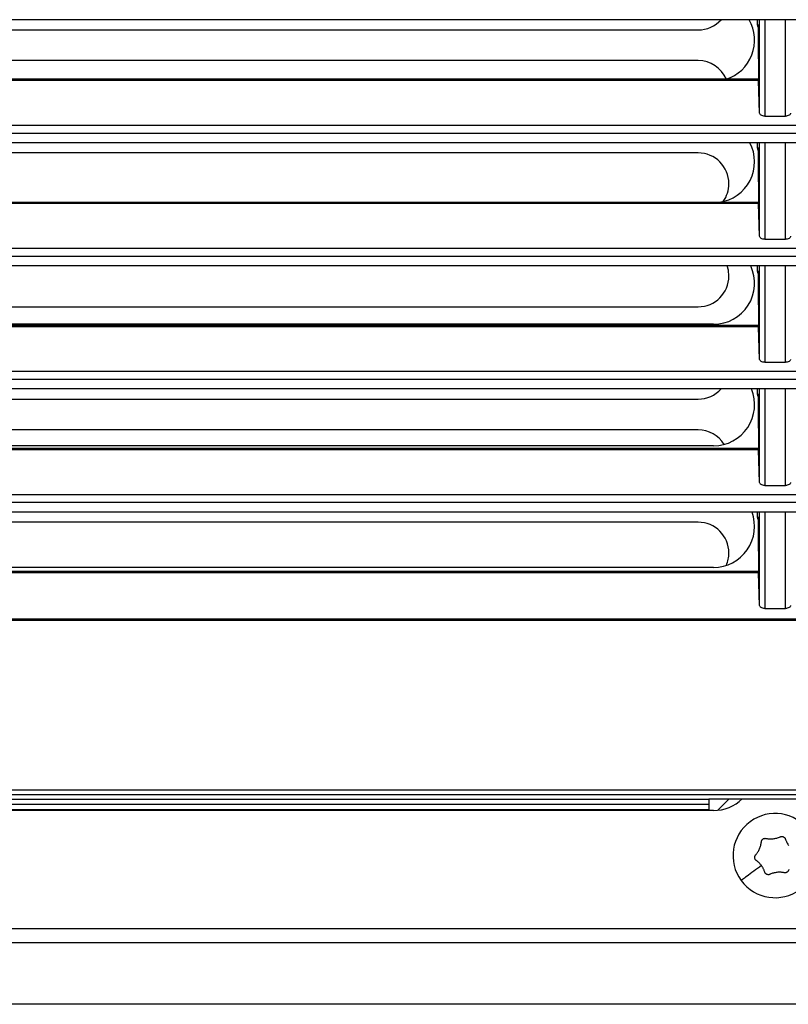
# Model space of a CAD drawing. Header units: millimetres. Extents: x 0 to 2794, y 0 to 2159.
# Tile 22 of 66: x 1018 to 1112, y 1239 to 1359. Entities that reach past the tile are written whole.
import ezdxf

# ---------------------------------------------------------------- set-up
doc = ezdxf.new("R2010")
doc.units = ezdxf.units.MM
doc.header["$LTSCALE"] = 10

msp = doc.modelspace()

# ---------------------------------------------------------------- linework, layer by layer
for p, q in [((1267.41, 1358.68), (953.13, 1358.68)), ((1108.14, 1358.05), (1108.14, 1358.68)), ((1108.38, 1347.28), (1108.38, 1358.68)), ((1108.38, 1358.05), (1108.38, 1358.68)), ((1109.01, 1358.68), (1109.01, 1346.93)), ((1111.53, 1346.93), (1111.53, 1358.68)), ((963.39, 1357.44), (1100.89, 1357.44)), ((1108.14, 1358.05), (1108.38, 1358.05)), ((1108.22, 1357.75), (1108.14, 1358.05)), ((1108.22, 1357.75), (1108.23, 1357.75)), ((1108.23, 1357.75), (1108.38, 1358.05)), ((1108.23, 1354.14), (1108.23, 1357.75)), ((1100.89, 1353.69), (963.39, 1353.69)), ((1108.25, 1353.92), (1108.23, 1354.14)), ((1108.25, 1353.92), (1108.25, 1351.42)), ((1108.25, 1351.42), (953.74, 1351.42)), ((1108.26, 1351.26), (953.74, 1351.26)), ((1108.38, 1347.28), (1108.26, 1351.26)), ((1109.01, 1346.93), (1111.53, 1346.93)), ((953.93, 1345.83), (1266.61, 1345.83)), ((1266.56, 1344.83), (953.98, 1344.83)), ((1266.46, 1343.68), (954.08, 1343.68)), ((1108.14, 1343.05), (1108.14, 1343.68)), ((1108.14, 1343.05), (1108.38, 1343.05)), ((1108.22, 1342.75), (1108.14, 1343.05)), ((1108.22, 1342.75), (1108.23, 1342.75)), ((1108.23, 1342.75), (1108.38, 1343.05)), ((1108.23, 1339.14), (1108.23, 1342.75)), ((1108.38, 1332.28), (1108.38, 1343.68)), ((1108.38, 1343.05), (1108.38, 1343.68)), ((1109.01, 1343.68), (1109.01, 1331.93)), ((1111.53, 1331.93), (1111.53, 1343.68)), ((1100.89, 1342.44), (963.39, 1342.44)), ((1108.25, 1338.92), (1108.23, 1339.14)), ((1108.25, 1338.92), (1108.25, 1336.42)), ((1108.25, 1336.42), (954.75, 1336.42)), ((1108.26, 1336.26), (954.75, 1336.26)), ((1108.38, 1332.28), (1108.26, 1336.26)), ((1109.01, 1331.93), (1111.53, 1331.93)), ((954.98, 1330.83), (1265.56, 1330.83)), ((1265.5, 1329.83), (955.04, 1329.83)), ((1265.39, 1328.68), (955.15, 1328.68)), ((1108.14, 1328.05), (1108.14, 1328.68)), ((1108.38, 1317.28), (1108.38, 1328.68)), ((1108.38, 1328.05), (1108.38, 1328.68)), ((1109.01, 1328.68), (1109.01, 1316.93)), ((1111.53, 1316.93), (1111.53, 1328.68)), ((1108.14, 1328.05), (1108.38, 1328.05)), ((1108.22, 1327.75), (1108.14, 1328.05)), ((1108.22, 1327.75), (1108.23, 1327.75)), ((1108.23, 1327.75), (1108.38, 1328.05)), ((1108.23, 1324.14), (1108.23, 1327.75)), ((963.39, 1323.69), (1100.89, 1323.69)), ((1108.25, 1323.92), (1108.23, 1324.14)), ((1108.25, 1323.92), (1108.25, 1321.42)), ((1102.77, 1321.56), (955.86, 1321.56)), ((1108.25, 1321.42), (955.87, 1321.42)), ((1108.26, 1321.26), (955.87, 1321.26)), ((1108.38, 1317.28), (1108.26, 1321.26)), ((1109.01, 1316.93), (1111.53, 1316.93)), ((956.15, 1315.83), (1264.39, 1315.83)), ((1264.32, 1314.83), (956.22, 1314.83)), ((1264.21, 1313.68), (956.33, 1313.68)), ((1108.14, 1313.05), (1108.14, 1313.68)), ((1108.14, 1313.05), (1108.38, 1313.05)), ((1108.22, 1312.75), (1108.14, 1313.05)), ((1108.22, 1312.75), (1108.23, 1312.75)), ((1108.23, 1312.75), (1108.38, 1313.05)), ((1108.23, 1309.14), (1108.23, 1312.75)), ((1108.38, 1302.28), (1108.38, 1313.68)), ((1108.38, 1313.05), (1108.38, 1313.68)), ((1109.01, 1313.68), (1109.01, 1301.93)), ((1111.53, 1301.93), (1111.53, 1313.68)), ((963.39, 1312.44), (1100.89, 1312.44)), ((1108.25, 1308.92), (1108.23, 1309.14)), ((1100.89, 1308.69), (963.39, 1308.69)), ((1108.25, 1308.92), (1108.25, 1306.42)), ((1102.77, 1306.75), (957.09, 1306.75)), ((1108.25, 1306.42), (957.12, 1306.42)), ((1108.26, 1306.26), (957.12, 1306.26)), ((1108.38, 1302.28), (1108.26, 1306.26)), ((1109.01, 1301.93), (1111.53, 1301.93)), ((957.44, 1300.83), (1263.1, 1300.83)), ((1263.02, 1299.83), (957.52, 1299.83)), ((1262.9, 1298.68), (957.64, 1298.68)), ((1108.14, 1298.05), (1108.14, 1298.68)), ((1108.38, 1287.28), (1108.38, 1298.68)), ((1108.38, 1298.05), (1108.38, 1298.68)), ((1109.01, 1298.68), (1109.01, 1286.93)), ((1111.53, 1286.93), (1111.53, 1298.68)), ((1100.89, 1297.44), (963.39, 1297.44)), ((1108.14, 1298.05), (1108.38, 1298.05)), ((1108.22, 1297.75), (1108.14, 1298.05)), ((1108.22, 1297.75), (1108.23, 1297.75)), ((1108.23, 1297.75), (1108.38, 1298.05)), ((1108.23, 1294.14), (1108.23, 1297.75)), ((1108.25, 1293.92), (1108.23, 1294.14)), ((1108.25, 1293.92), (1108.25, 1291.42)), ((1102.77, 1291.94), (958.44, 1291.94)), ((1108.25, 1291.42), (958.49, 1291.42)), ((1108.26, 1291.26), (958.49, 1291.26)), ((1108.38, 1287.28), (1108.26, 1291.26)), ((1109.01, 1286.93), (1111.53, 1286.93)), ((958.86, 1285.65), (1261.68, 1285.65)), ((1261.68, 1285.48), (958.86, 1285.48)), ((957.24, 1264.83), (1263.3, 1264.83)), ((954.6, 1263.69), (1102.19, 1263.69)), ((1263.23, 1264.21), (957.31, 1264.21)), ((1102.22, 1263.72), (1102.19, 1263.69)), ((1102.23, 1263.74), (1118.31, 1263.74)), ((1104.69, 1263.74), (1103.3, 1262.34)), ((1102.77, 1262.31), (942.77, 1262.31)), ((954.6, 1262.44), (1102.19, 1262.44)), ((954.61, 1263.06), (1102.18, 1263.06)), ((1102.19, 1262.44), (1102.19, 1262.31)), ((923.04, 1247.94), (1297.5, 1247.94)), ((1283.65, 1246.19), (936.89, 1246.19)), ((1283.65, 1238.69), (936.89, 1238.69))]:
    msp.add_line(p, q)
at = {"flags": 128}
for points in [[(1104.64, 1327.44), (1104.57, 1328.17), (1104.43, 1328.68)], [(1102.23, 1263.72), (1102.23, 1263.72), (1102.23, 1263.73)]]:
    msp.add_lwpolyline(points, dxfattribs=at)
for centre, radius, start, end in [((1100.89, 1361.19), 3.75, 270, 318.0113), ((1102.77, 1356.19), 5, 287.6928, 29.8851), ((1100.89, 1349.94), 3.75, 23.3534, 90), ((1102.77, 1341.38), 5, 278.0282, 27.4363), ((1100.89, 1338.69), 3.75, 0, 90), ((1100.89, 1338.69), 3.75, 324.6331, 0), ((1102.77, 1326.56), 5, 270, 25.0407), ((1100.89, 1327.44), 3.75, 270, 0), ((1100.89, 1316.19), 3.75, 270, 318.0113), ((1102.77, 1311.75), 5, 270, 22.6911), ((1100.89, 1304.94), 3.75, 31.9793, 90), ((1102.77, 1296.94), 5, 270, 20.3811), ((1100.89, 1293.69), 3.75, 0, 90), ((1100.89, 1293.69), 3.75, 336.4262, 0), ((1102.77, 1267.31), 5, 270, 314.3256), ((1110.27, 1256.81), 5.13, 36.3408, 216.3408), ((1110.27, 1256.81), 5.13, 216.3408, 36.3408)]:
    msp.add_arc(centre, radius, start, end)
for points in [[(1108.25, 1351.42), (1108.26, 1351.42), (1108.26, 1351.37), (1108.26, 1351.26)], [(1108.25, 1336.42), (1108.26, 1336.42), (1108.26, 1336.37), (1108.26, 1336.26)], [(1108.25, 1321.42), (1108.26, 1321.42), (1108.26, 1321.37), (1108.26, 1321.26)], [(1108.25, 1306.42), (1108.26, 1306.42), (1108.26, 1306.37), (1108.26, 1306.26)], [(1108.25, 1291.42), (1108.26, 1291.42), (1108.26, 1291.37), (1108.26, 1291.26)], [(1102.22, 1263.72), (1102.22, 1263.72), (1102.22, 1263.72), (1102.23, 1263.72)], [(1102.23, 1263.73), (1102.23, 1263.73), (1102.23, 1263.73), (1102.23, 1263.74)]]:
    msp.add_open_spline(points, degree=3)
for points, knots in [([(1109.01, 1346.93), (1108.94, 1346.93), (1108.86, 1346.93), (1108.7, 1346.97), (1108.63, 1347), (1108.51, 1347.06), (1108.46, 1347.11), (1108.4, 1347.19), (1108.39, 1347.24), (1108.38, 1347.28)], [0, 0, 0, 0, 0.25, 0.25, 0.5, 0.5, 0.75, 0.75, 1, 1, 1, 1]), ([(1112.16, 1347.28), (1112.15, 1347.24), (1112.14, 1347.19), (1112.08, 1347.11), (1112.03, 1347.06), (1111.91, 1347), (1111.83, 1346.97), (1111.68, 1346.93), (1111.6, 1346.93), (1111.53, 1346.93)], [0, 0, 0, 0, 0.25, 0.25, 0.5, 0.5, 0.75, 0.75, 1, 1, 1, 1]), ([(1109.01, 1331.93), (1108.94, 1331.93), (1108.86, 1331.93), (1108.7, 1331.97), (1108.63, 1332), (1108.51, 1332.06), (1108.46, 1332.11), (1108.4, 1332.19), (1108.39, 1332.24), (1108.38, 1332.28)], [0, 0, 0, 0, 0.25, 0.25, 0.5, 0.5, 0.75, 0.75, 1, 1, 1, 1]), ([(1112.16, 1332.28), (1112.15, 1332.24), (1112.14, 1332.19), (1112.08, 1332.11), (1112.03, 1332.06), (1111.91, 1332), (1111.83, 1331.97), (1111.68, 1331.93), (1111.6, 1331.93), (1111.53, 1331.93)], [0, 0, 0, 0, 0.25, 0.25, 0.5, 0.5, 0.75, 0.75, 1, 1, 1, 1]), ([(1109.01, 1316.93), (1108.94, 1316.93), (1108.86, 1316.93), (1108.7, 1316.97), (1108.63, 1317), (1108.51, 1317.06), (1108.46, 1317.11), (1108.4, 1317.19), (1108.39, 1317.24), (1108.38, 1317.28)], [0, 0, 0, 0, 0.25, 0.25, 0.5, 0.5, 0.75, 0.75, 1, 1, 1, 1]), ([(1112.16, 1317.28), (1112.15, 1317.24), (1112.14, 1317.19), (1112.08, 1317.11), (1112.03, 1317.06), (1111.91, 1317), (1111.83, 1316.97), (1111.68, 1316.93), (1111.6, 1316.93), (1111.53, 1316.93)], [0, 0, 0, 0, 0.25, 0.25, 0.5, 0.5, 0.75, 0.75, 1, 1, 1, 1]), ([(1109.01, 1301.93), (1108.94, 1301.93), (1108.86, 1301.93), (1108.7, 1301.97), (1108.63, 1302), (1108.51, 1302.06), (1108.46, 1302.11), (1108.4, 1302.19), (1108.39, 1302.24), (1108.38, 1302.28)], [0, 0, 0, 0, 0.25, 0.25, 0.5, 0.5, 0.75, 0.75, 1, 1, 1, 1]), ([(1112.16, 1302.28), (1112.15, 1302.24), (1112.14, 1302.19), (1112.08, 1302.11), (1112.03, 1302.06), (1111.91, 1302), (1111.83, 1301.97), (1111.68, 1301.93), (1111.6, 1301.93), (1111.53, 1301.93)], [0, 0, 0, 0, 0.25, 0.25, 0.5, 0.5, 0.75, 0.75, 1, 1, 1, 1]), ([(1109.01, 1286.93), (1108.94, 1286.93), (1108.86, 1286.93), (1108.7, 1286.97), (1108.63, 1287), (1108.51, 1287.06), (1108.46, 1287.11), (1108.4, 1287.19), (1108.39, 1287.24), (1108.38, 1287.28)], [0, 0, 0, 0, 0.25, 0.25, 0.5, 0.5, 0.75, 0.75, 1, 1, 1, 1]), ([(1112.16, 1287.28), (1112.15, 1287.24), (1112.14, 1287.19), (1112.08, 1287.11), (1112.03, 1287.06), (1111.91, 1287), (1111.83, 1286.97), (1111.68, 1286.93), (1111.6, 1286.93), (1111.53, 1286.93)], [0, 0, 0, 0, 0.25, 0.25, 0.5, 0.5, 0.75, 0.75, 1, 1, 1, 1]), ([(1102.19, 1263.69), (1102.19, 1263.69), (1102.19, 1263.67), (1102.18, 1263.61), (1102.18, 1263.56), (1102.18, 1263.44), (1102.18, 1263.37), (1102.18, 1263.21), (1102.18, 1263.14), (1102.18, 1263.06)], [0, 0, 0, 0, 0.25, 0.25, 0.5, 0.5, 0.75, 0.75, 1, 1, 1, 1]), ([(1102.18, 1263.06), (1102.18, 1262.99), (1102.18, 1262.91), (1102.18, 1262.76), (1102.18, 1262.68), (1102.18, 1262.56), (1102.18, 1262.51), (1102.19, 1262.45), (1102.19, 1262.44), (1102.19, 1262.44)], [0, 0, 0, 0, 0.25, 0.25, 0.5, 0.5, 0.75, 0.75, 1, 1, 1, 1]), ([(1108.6, 1258.49), (1108.6, 1258.51), (1108.61, 1258.56), (1108.63, 1258.62), (1108.66, 1258.69), (1108.71, 1258.76), (1108.79, 1258.83), (1108.87, 1258.88), (1108.97, 1258.91), (1109.07, 1258.92), (1109.13, 1258.91), (1109.16, 1258.91)], [0, 0, 0, 0, 0.083089, 0.166485, 0.251159, 0.376849, 0.500178, 0.623447, 0.749151, 0.875431, 1, 1, 1, 1]), ([(1109.16, 1258.91), (1109.21, 1258.9), (1109.31, 1258.88), (1109.45, 1258.86), (1109.63, 1258.85), (1109.82, 1258.84), (1110.04, 1258.86), (1110.26, 1258.89), (1110.47, 1258.94), (1110.69, 1259.01), (1110.82, 1259.07), (1110.89, 1259.1)], [0, 0, 0, 0, 0.08485, 0.167614, 0.249627, 0.375231, 0.499768, 0.624012, 0.749532, 0.872779, 1, 1, 1, 1]), ([(1110.89, 1259.1), (1110.91, 1259.11), (1110.96, 1259.13), (1111.04, 1259.14), (1111.12, 1259.14), (1111.2, 1259.13), (1111.28, 1259.1), (1111.35, 1259.06), (1111.41, 1259.01), (1111.45, 1258.97), (1111.46, 1258.95)], [0, 0, 0, 0, 0.126381, 0.250383, 0.374231, 0.500072, 0.624694, 0.750234, 0.875429, 1, 1, 1, 1]), ([(1111.46, 1258.95), (1111.48, 1258.93), (1111.5, 1258.89), (1111.52, 1258.84), (1111.53, 1258.82)], [0, 0, 0, 0, 0.5006175, 1, 1, 1, 1]), ([(1111.53, 1258.82), (1111.55, 1258.77), (1111.58, 1258.68), (1111.64, 1258.54), (1111.71, 1258.39), (1111.8, 1258.22), (1111.89, 1258.1), (1111.93, 1258.04)], [0, 0, 0, 0, 0.171051, 0.336912, 0.499484, 0.751188, 1, 1, 1, 1]), ([(1107.9, 1256.9), (1107.94, 1256.94), (1108, 1257.01), (1108.09, 1257.13), (1108.19, 1257.27), (1108.29, 1257.44), (1108.38, 1257.64), (1108.46, 1257.84), (1108.53, 1258.06), (1108.57, 1258.27), (1108.59, 1258.42), (1108.6, 1258.49)], [0, 0, 0, 0, 0.085154, 0.167979, 0.249626, 0.375295, 0.499766, 0.624074, 0.74953, 0.873157, 1, 1, 1, 1]), ([(1107.98, 1256.21), (1107.96, 1256.22), (1107.93, 1256.25), (1107.88, 1256.29), (1107.84, 1256.36), (1107.8, 1256.44), (1107.78, 1256.54), (1107.78, 1256.64), (1107.8, 1256.73), (1107.84, 1256.83), (1107.88, 1256.88), (1107.9, 1256.9)], [0, 0, 0, 0, 0.082842, 0.16618, 0.25116, 0.376837, 0.500179, 0.623458, 0.749151, 0.875591, 1, 1, 1, 1]), ([(1108.61, 1255.59), (1108.3, 1255.36), (1107.97, 1255.12), (1107.36, 1254.68), (1107.08, 1254.47), (1106.61, 1254.12), (1106.43, 1253.99), (1106.19, 1253.81), (1106.14, 1253.78), (1106.14, 1253.78)], [0, 0, 0, 0, 0.25, 0.25, 0.5, 0.5, 0.75, 0.75, 1, 1, 1, 1]), ([(1108.61, 1255.59), (1108.58, 1255.63), (1108.52, 1255.71), (1108.42, 1255.82), (1108.3, 1255.94), (1108.16, 1256.07), (1108.04, 1256.16), (1107.98, 1256.21)], [0, 0, 0, 0, 0.165638, 0.331073, 0.499336, 0.744885, 1, 1, 1, 1]), ([(1109.01, 1254.81), (1108.99, 1254.86), (1108.96, 1254.96), (1108.9, 1255.1), (1108.83, 1255.23), (1108.77, 1255.35), (1108.69, 1255.48), (1108.64, 1255.55), (1108.61, 1255.59)], [0, 0, 0, 0, 0.178525, 0.350585, 0.517368, 0.680183, 0.840506, 1, 1, 1, 1]), ([(1111.94, 1255.13), (1111.94, 1255.11), (1111.93, 1255.07), (1111.91, 1255.01), (1111.88, 1254.94), (1111.83, 1254.86), (1111.75, 1254.8), (1111.67, 1254.75), (1111.57, 1254.72), (1111.47, 1254.7), (1111.41, 1254.71), (1111.37, 1254.72)], [0, 0, 0, 0, 0.082901, 0.166253, 0.25116, 0.376837, 0.500178, 0.62346, 0.74915, 0.875665, 1, 1, 1, 1]), ([(1109.65, 1254.53), (1109.63, 1254.52), (1109.59, 1254.5), (1109.53, 1254.49), (1109.45, 1254.48), (1109.36, 1254.49), (1109.26, 1254.52), (1109.18, 1254.57), (1109.1, 1254.64), (1109.04, 1254.72), (1109.02, 1254.78), (1109.01, 1254.81)], [0, 0, 0, 0, 0.083163, 0.166576, 0.251156, 0.376856, 0.500174, 0.623449, 0.749147, 0.875979, 1, 1, 1, 1]), ([(1111.37, 1254.72), (1111.33, 1254.73), (1111.23, 1254.75), (1111.08, 1254.77), (1110.91, 1254.78), (1110.72, 1254.78), (1110.5, 1254.77), (1110.28, 1254.73), (1110.06, 1254.68), (1109.85, 1254.62), (1109.72, 1254.56), (1109.65, 1254.53)], [0, 0, 0, 0, 0.085312, 0.16817, 0.249625, 0.375343, 0.499764, 0.62409, 0.749529, 0.873348, 1, 1, 1, 1])]:
    msp.add_open_spline(points, degree=3, knots=knots)

doc.saveas('drawing.dxf')
